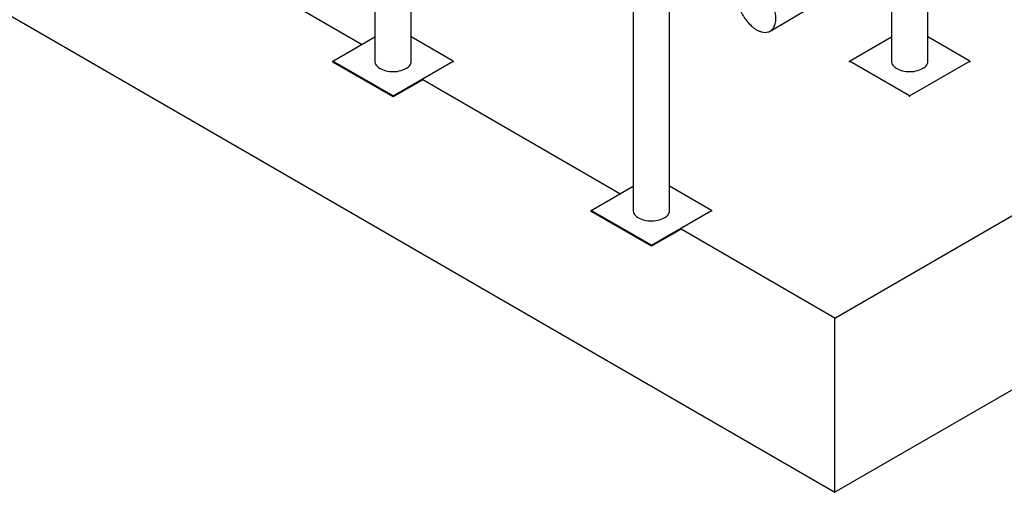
# Model space of a CAD drawing. Header units: millimetres. Extents: x 0 to 844, y 0 to 663.
# Tile 72 of 87: x 637 to 701, y 282 to 313. Entities that reach past the tile are written whole.
import ezdxf

# ---------------------------------------------------------------- set-up
doc = ezdxf.new("R2010")
doc.units = ezdxf.units.MM
doc.layers.add('TRAIT-FORT', color=4, linetype='Continuous', lineweight=25)

msp = doc.modelspace()

# ---------------------------------------------------------------- linework, layer by layer
at = {"layer": 'TRAIT-FORT', "color": 4, "linetype": 'Continuous', "lineweight": 25}
for p, q in [((690.0714, 292.9656), (798.0833, 355.3195)), ((576.4895, 347.1035), (690.0714, 281.534)), ((659.8357, 338.1461), (659.8357, 309.8255)), ((662.2357, 309.8255), (662.2357, 338.1461)), ((676.8063, 328.3492), (676.8063, 300.0286)), ((679.2063, 300.0286), (679.2063, 328.3492)), ((658.971, 310.9195), (646.0168, 318.3978)), ((696.1768, 309.8255), (696.1768, 317.8936)), ((693.7768, 316.4804), (693.7768, 309.8255)), ((657.0759, 309.8255), (659.8357, 311.4187)), ((664.9955, 309.8255), (662.2357, 311.4187)), ((691.017, 309.8255), (693.7768, 311.4187)), ((698.9366, 309.8255), (696.1768, 311.4187)), ((661.0357, 307.5395), (657.0759, 309.8255)), ((657.0759, 309.7602), (657.0759, 309.8255)), ((661.0357, 307.4742), (657.0759, 309.7602)), ((661.0357, 307.5395), (664.9955, 309.8255)), ((664.9955, 309.8255), (664.9955, 309.7602)), ((694.9768, 307.5395), (691.017, 309.8255)), ((691.017, 309.7602), (691.017, 309.8255)), ((694.9768, 307.5395), (698.9366, 309.8255)), ((698.9366, 309.8255), (698.9366, 309.7602)), ((662.9873, 308.6009), (661.0357, 307.4742)), ((675.9415, 301.1226), (662.9873, 308.6009)), ((661.0357, 307.4742), (661.0357, 307.5395)), ((694.9768, 307.4742), (694.9768, 307.5395)), ((674.0465, 300.0286), (676.8063, 301.6218)), ((681.9661, 300.0286), (679.2063, 301.6218)), ((725.6542, 302.0756), (690.0714, 281.534)), ((678.0063, 297.7426), (674.0465, 300.0286)), ((674.0465, 299.9633), (674.0465, 300.0286)), ((678.0063, 297.6773), (674.0465, 299.9633)), ((678.0063, 297.7426), (681.9661, 300.0286)), ((681.9661, 300.0286), (681.9661, 299.9633)), ((679.9579, 298.804), (678.0063, 297.6773)), ((690.0714, 292.9656), (679.9579, 298.804)), ((678.0063, 297.6773), (678.0063, 297.7426)), ((690.0714, 281.534), (690.0714, 292.9656))]:
    msp.add_line(p, q, dxfattribs=at)
at = {"layer": 'TRAIT-FORT', "color": 4, "linetype": 'Continuous', "lineweight": 25, "flags": 128}
for points in [[(685.8215, 311.796), (737.5197, 342.2378), (788.8451, 372.46)], [(659.8357, 309.8261), (659.8397, 309.7693), (659.8572, 309.6949), (659.8886, 309.6221), (659.9334, 309.5517), (659.9911, 309.4845), (660.0611, 309.4213), (660.1425, 309.3629), (660.2344, 309.3098), (660.3356, 309.2628), (660.4451, 309.2224), (660.5615, 309.1891), (660.6835, 309.1632), (660.8096, 309.1451), (660.9383, 309.135), (661.0682, 309.133), (661.1977, 309.1391), (661.3253, 309.1532), (661.4495, 309.1752), (661.5689, 309.2049), (661.682, 309.2418), (661.7875, 309.2855), (661.8842, 309.3356)], [(659.8357, 309.8255), (659.8397, 309.7693), (659.8572, 309.6949), (659.8886, 309.6221), (659.9334, 309.5517), (659.9911, 309.4845), (660.0611, 309.4213), (660.1425, 309.3629), (660.2344, 309.3098), (660.3356, 309.2628), (660.4451, 309.2224), (660.5615, 309.1891), (660.6835, 309.1632), (660.8096, 309.1451), (660.9383, 309.135), (661.0682, 309.133), (661.1977, 309.1391), (661.3253, 309.1532), (661.4495, 309.1752), (661.5689, 309.2049), (661.682, 309.2418), (661.7875, 309.2855), (661.8842, 309.3356)], [(661.8842, 309.3356), (661.971, 309.3915), (662.0468, 309.4524), (662.1108, 309.5177), (662.1621, 309.5866), (662.2002, 309.6583), (662.2247, 309.732), (662.2353, 309.8067), (662.2357, 309.8255)], [(661.8842, 309.3356), (661.971, 309.3915), (662.0465, 309.4521)], [(693.7768, 309.8261), (693.7808, 309.7693), (693.7983, 309.6949), (693.8297, 309.6221), (693.8745, 309.5517), (693.9322, 309.4845), (694.0022, 309.4213), (694.0836, 309.3629), (694.1755, 309.3098), (694.2768, 309.2628), (694.3862, 309.2224), (694.5026, 309.1891), (694.6246, 309.1632), (694.7507, 309.1451), (694.8794, 309.135), (695.0093, 309.133), (695.1388, 309.1391), (695.2664, 309.1532), (695.3906, 309.1752), (695.51, 309.2049), (695.6231, 309.2418), (695.7286, 309.2855), (695.8254, 309.3356)], [(693.7768, 309.8255), (693.7808, 309.7693), (693.7983, 309.6949), (693.8297, 309.6221), (693.8745, 309.5517), (693.9322, 309.4845), (694.0022, 309.4213), (694.0836, 309.3629), (694.1755, 309.3098), (694.2768, 309.2628), (694.3862, 309.2224), (694.5026, 309.1891), (694.6246, 309.1632), (694.7507, 309.1451), (694.8794, 309.135), (695.0093, 309.133), (695.1388, 309.1391), (695.2664, 309.1532), (695.3906, 309.1752), (695.51, 309.2049), (695.6231, 309.2418), (695.7286, 309.2855), (695.8254, 309.3356)], [(695.8254, 309.3356), (695.9121, 309.3915), (695.9879, 309.4524), (696.0519, 309.5177), (696.1032, 309.5866), (696.1414, 309.6583), (696.1658, 309.732), (696.1764, 309.8067), (696.1768, 309.8255)], [(695.8254, 309.3356), (695.9121, 309.3915), (695.9876, 309.4521)], [(676.8063, 300.0292), (676.8102, 299.9724), (676.8278, 299.898), (676.8591, 299.8252), (676.9039, 299.7548), (676.9617, 299.6876), (677.0316, 299.6244), (677.113, 299.566), (677.2049, 299.5129), (677.3062, 299.4659), (677.4157, 299.4255), (677.5321, 299.3922), (677.654, 299.3663), (677.7801, 299.3482), (677.9089, 299.3381), (678.0388, 299.3361), (678.1683, 299.3422), (678.2959, 299.3563), (678.4201, 299.3783), (678.5394, 299.408), (678.6526, 299.4449), (678.7581, 299.4886), (678.8548, 299.5387)], [(676.8063, 300.0286), (676.8102, 299.9724), (676.8278, 299.898), (676.8591, 299.8252), (676.9039, 299.7548), (676.9617, 299.6876), (677.0316, 299.6244), (677.113, 299.566), (677.2049, 299.5129), (677.3062, 299.4659), (677.4157, 299.4255), (677.5321, 299.3922), (677.654, 299.3663), (677.7801, 299.3482), (677.9089, 299.3381), (678.0388, 299.3361), (678.1683, 299.3422), (678.2959, 299.3563), (678.4201, 299.3783), (678.5394, 299.408), (678.6526, 299.4449), (678.7581, 299.4886), (678.8548, 299.5387)], [(678.8548, 299.5387), (678.9416, 299.5946), (679.0174, 299.6555), (679.0813, 299.7208), (679.1327, 299.7897), (679.1708, 299.8614), (679.1953, 299.9351), (679.2058, 300.0098), (679.2063, 300.0286)], [(678.8548, 299.5387), (678.9416, 299.5946), (679.017, 299.6552)]]:
    msp.add_lwpolyline(points, dxfattribs=at)
at = {"layer": 'TRAIT-FORT', "color": 4, "linetype": 'Continuous', "lineweight": 25}
msp.add_open_spline([(684.9169, 311.8828), (684.8638, 311.9134), (684.8074, 311.9498), (684.6882, 312.037), (684.6255, 312.0879), (684.495, 312.2071), (684.4274, 312.2755), (684.2902, 312.4319), (684.2206, 312.52), (684.0848, 312.7161), (684.0185, 312.8241), (683.9267, 312.9985), (683.8974, 313.0587), (683.8424, 313.1823), (683.8166, 313.2457), (683.7696, 313.3746), (683.7483, 313.4401), (683.7112, 313.5719), (683.6953, 313.6382), (683.6696, 313.77), (683.6598, 313.8355), (683.6466, 313.9642), (683.6433, 314.0274), (683.6433, 314.15), (683.6466, 314.2094), (683.6598, 314.3229), (683.6696, 314.3771), (683.6953, 314.4792), (683.7112, 314.5271), (683.7483, 314.616), (683.7696, 314.657), (683.8166, 314.7316), (683.8424, 314.7653), (683.8974, 314.8253), (683.9267, 314.8517), (684.0185, 314.9201), (684.0848, 314.9516), (684.2206, 314.9908), (684.2902, 314.9986), (684.4274, 314.9967), (684.495, 314.9869), (684.6255, 314.9556), (684.6882, 314.934), (684.8074, 314.8836), (684.8638, 314.8548), (684.9699, 314.7936), (685.0263, 314.7572), (685.1455, 314.67), (685.2083, 314.6191), (685.3387, 314.4999), (685.4063, 314.4315), (685.5436, 314.2751), (685.6131, 314.187), (685.7489, 313.9909), (685.8152, 313.8829), (685.907, 313.7085), (685.9363, 313.6483), (685.9914, 313.5247), (686.0171, 313.4613), (686.0641, 313.3324), (686.0854, 313.2669), (686.1225, 313.1351), (686.1384, 313.0688), (686.1641, 312.937), (686.174, 312.8715), (686.1871, 312.7427), (686.1905, 312.6795), (686.1905, 312.557), (686.1871, 312.4976), (686.174, 312.3841), (686.1641, 312.3299), (686.1384, 312.2278), (686.1225, 312.1799), (686.0854, 312.091), (686.0641, 312.05), (686.0171, 311.9753), (685.9914, 311.9417), (685.9363, 311.8817), (685.907, 311.8553), (685.8152, 311.7869), (685.7489, 311.7554), (685.6131, 311.7162), (685.5436, 311.7084), (685.4063, 311.7103), (685.3387, 311.7201), (685.2083, 311.7514), (685.1455, 311.773), (685.0263, 311.8234), (684.9699, 311.8522), (684.9169, 311.8828)], degree=3, knots=[0, 0, 0, 0, 0.03125, 0.03125, 0.0625, 0.0625, 0.09375, 0.09375, 0.125, 0.125, 0.15625, 0.15625, 0.171875, 0.171875, 0.1875, 0.1875, 0.203125, 0.203125, 0.21875, 0.21875, 0.234375, 0.234375, 0.25, 0.25, 0.265625, 0.265625, 0.28125, 0.28125, 0.296875, 0.296875, 0.3125, 0.3125, 0.328125, 0.328125, 0.34375, 0.34375, 0.375, 0.375, 0.40625, 0.40625, 0.4375, 0.4375, 0.46875, 0.46875, 0.5, 0.5, 0.53125, 0.53125, 0.5625, 0.5625, 0.59375, 0.59375, 0.625, 0.625, 0.65625, 0.65625, 0.671875, 0.671875, 0.6875, 0.6875, 0.703125, 0.703125, 0.71875, 0.71875, 0.734375, 0.734375, 0.75, 0.75, 0.765625, 0.765625, 0.78125, 0.78125, 0.796875, 0.796875, 0.8125, 0.8125, 0.828125, 0.828125, 0.84375, 0.84375, 0.875, 0.875, 0.90625, 0.90625, 0.9375, 0.9375, 0.96875, 0.96875, 1, 1, 1, 1], dxfattribs=at)

doc.saveas('drawing.dxf')
